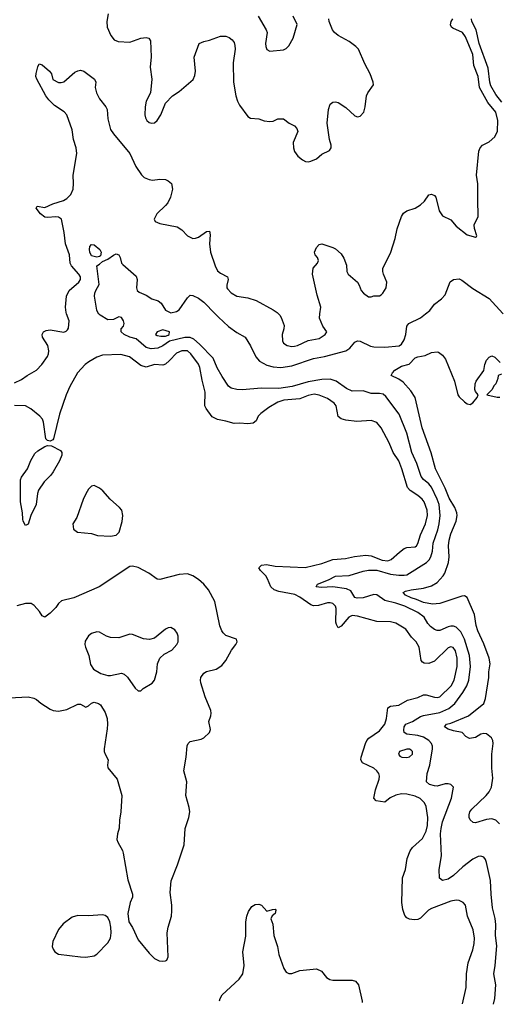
# Model space of a CAD drawing. Header units: inches. Extents: x 2143765 to 2212928, y 878963 to 1017374.
# Tile 92 of 256: x 2185607 to 2189104, y 904968 to 912144. Entities that reach past the tile are written whole.
import ezdxf

# ---------------------------------------------------------------- set-up
doc = ezdxf.new("R2010")
doc.units = ezdxf.units.IN
doc.header["$MEASUREMENT"] = 0
doc.layers.add('C1980', color=7, linetype='Continuous')
doc.layers.add('C1981', color=7, linetype='Continuous')

msp = doc.modelspace()

# ---------------------------------------------------------------- linework, layer by layer
at = {"layer": 'C1980', "color": 5}
for points, elevation in [([(2185570, 909498), (2185619.4, 909520.6), (2185660.9, 909550), (2185730, 909589), (2185768.8, 909630), (2185809.7, 909690), (2185817.7, 909710), (2185819.2, 909730), (2185812, 909770), (2185772.8, 909830), (2185771.3, 909850), (2185781.6, 909870), (2185800.3, 909879.7), (2185830, 909884.4), (2185930, 909867.8), (2185946.7, 909873.3), (2185956.8, 909883.2), (2185963, 909897), (2185967.1, 909950), (2185949.5, 910000)], 380), ([(2189060.9, 904968), (2189069.9, 905010), (2189077.7, 905110), (2189063.8, 905190), (2189074.4, 905250), (2189085.3, 905394.7), (2189074.8, 905470), (2189077, 905550), (2189073.1, 905593.1), (2189053.9, 905670), (2189043, 905770), (2189040.2, 905870), (2189010, 906002.7), (2189003, 906023), (2188990, 906039.7), (2188970, 906047.1), (2188950, 906045.3), (2188910, 906026.8), (2188837.3, 905970), (2188770, 905907.6), (2188730, 905879.8), (2188689.8, 905869.7), (2188666.3, 905886.3), (2188665.6, 905950), (2188682, 906050), (2188675.8, 906210), (2188678.7, 906250), (2188690, 906298.7), (2188754, 906470), (2188769.4, 906550), (2188750, 906569.4), (2188730, 906574.3), (2188710, 906573.7), (2188650, 906558.4), (2188630, 906559.4), (2188594, 906570), (2188572.8, 906590), (2188578, 906650), (2188597.1, 906710), (2188616.8, 906830), (2188615.4, 906850), (2188608.2, 906868.2), (2188588.9, 906890), (2188550, 906915.4), (2188510, 906928), (2188430, 906937.3), (2188409.7, 906950), (2188406.7, 906966.7), (2188409, 906990), (2188422.3, 907010), (2188471.5, 907028.5), (2188530, 907065.2), (2188550, 907072.8), (2188670, 907094), (2188736.1, 907123.9), (2188779.8, 907160.2), (2188838.5, 907241.4), (2188865.9, 907290), (2188881.1, 907330), (2188892.3, 907430), (2188885.9, 907510), (2188848.6, 907628.6), (2188822.5, 907682.5), (2188790, 907716.5), (2188770, 907724), (2188750, 907724.6), (2188730, 907719.8), (2188670, 907692.1), (2188650, 907692), (2188630, 907700.3), (2188602.3, 907722.3), (2188583.5, 907743.5), (2188555.2, 907790), (2188510, 907824.5), (2188413.7, 907870), (2188350, 907892.5), (2188270, 907912.2), (2188210, 907952.2), (2188190, 907955.7), (2188110, 907930.6), (2188066.9, 907926.9), (2188050, 907933.3), (2188020.9, 907980.9), (2187990, 907996.9), (2187890, 908011.7), (2187806.6, 908006.6), (2187769.3, 908010), (2187778.7, 908030), (2187858.8, 908061.2), (2187910, 908088.4), (2188010, 908094.1), (2188110, 908125.3), (2188150, 908132.4), (2188210, 908131.2), (2188310, 908104.2), (2188370, 908095.4), (2188410, 908094.7), (2188430, 908099), (2188571.9, 908188.1), (2188591.9, 908208.1), (2188603.9, 908230), (2188617.2, 908270), (2188621.5, 908330), (2188654.9, 908425.1), (2188665.9, 908470), (2188672.1, 908530), (2188664.7, 908610), (2188651.7, 908650), (2188610, 908736.5), (2188590, 908762.2), (2188552, 908792), (2188534.3, 908814.3), (2188502, 908910), (2188465.4, 908990), (2188429.9, 909129.9), (2188373.5, 909270), (2188277.5, 909397.5), (2188256, 909416), (2188230, 909420.2), (2188170, 909419.1), (2188110, 909438.8), (2188030, 909436.2), (2187990, 909455.2), (2187914.2, 909510), (2187870, 909523.1), (2187810, 909522.2), (2187710, 909504), (2187594.4, 909470), (2187495.3, 909455.3), (2187370, 909457.5), (2187230, 909446), (2187189.8, 909449.8), (2187150, 909459.7), (2187130, 909474.3), (2187083.5, 909543.5), (2187047.8, 909607.8), (2187016.7, 909676.7), (2186919.2, 909779.2), (2186876, 909816), (2186850, 909827.4), (2186810, 909828.7), (2186699.6, 909800.4), (2186650, 909767.2), (2186613.4, 909750), (2186566.1, 909746.1), (2186530, 909754.5), (2186457.3, 909817.3), (2186409.4, 909830), (2186369, 909850), (2186348, 909870), (2186348, 909890), (2186364, 909910), (2186369.3, 909930), (2186363.7, 909950), (2186350, 909973.2), (2186330, 909979), (2186290, 909959.5), (2186250, 909956.2), (2186192.7, 909990), (2186184.3, 910000)], 360), ([(2187032.5, 910000), (2187055.8, 909975.8), (2187128.4, 909908.4), (2187190, 909864.2), (2187250.2, 909830.2), (2187290, 909766.4), (2187327.9, 909687.9), (2187356, 909656), (2187410, 909625.1), (2187454.5, 909614.5), (2187510, 909609.1), (2187590, 909622.4), (2187750, 909675.9), (2187830, 909690.6), (2187985.6, 909730), (2188014.5, 909750), (2188050, 909794.9), (2188070, 909803.1), (2188090, 909800.9), (2188164.8, 909764.8), (2188190, 909758.9), (2188270, 909757), (2188372.8, 909767.2), (2188390, 909778.2), (2188409.2, 909810), (2188422, 909850), (2188429.8, 909910.2), (2188443.7, 909930), (2188528.5, 909971.5), (2188565.6, 910000)], 360), ([(2187493.8, 910000), (2187503.8, 909990), (2187513.3, 909973.3), (2187534.2, 909914.2), (2187532.7, 909890), (2187520.3, 909850), (2187523.1, 909803.1), (2187530, 909786.8), (2187558, 909770), (2187590, 909763.1), (2187610, 909764.2), (2187632.7, 909770), (2187710, 909804.9), (2187790, 909820.3), (2187834.5, 909850), (2187845.2, 909870), (2187816, 909910), (2187792.7, 909970), (2187796.2, 910000)], 380), ([(2188836, 904970.9), (2188861, 905090), (2188864.1, 905190), (2188875.6, 905270), (2188910, 905364), (2188919.8, 905410), (2188922.7, 905450), (2188912.9, 905510), (2188872.1, 905610), (2188857.6, 905690), (2188839.5, 905710), (2188810, 905724.4), (2188790, 905727.2), (2188750, 905719.8), (2188610, 905667.4), (2188586.3, 905653.7), (2188530, 905596.1), (2188510, 905586), (2188482.9, 905582.9), (2188450, 905588.2), (2188430, 905598.7), (2188415.2, 905615.2), (2188399.5, 905659.5), (2188393.3, 905710), (2188397.7, 905890), (2188419.8, 905950), (2188432.1, 906030), (2188454, 906086), (2188471.2, 906110), (2188543.2, 906176.8), (2188570.9, 906229.1), (2188580.2, 906270), (2188583.6, 906330), (2188569.9, 906410), (2188557.6, 906437.6), (2188527.6, 906467.6), (2188490, 906485.7), (2188430, 906499.3), (2188390, 906501.3), (2188348.5, 906491.5), (2188308.3, 906471.7), (2188270, 906441.7), (2188207, 906450), (2188189.8, 906470), (2188202, 906530), (2188228.3, 906610), (2188230.8, 906630), (2188226.2, 906650), (2188211.3, 906670), (2188188, 906688), (2188107.3, 906727.3), (2188095.1, 906750), (2188097.2, 906770), (2188128.4, 906870), (2188138.9, 906890), (2188153.4, 906906.6), (2188230, 906960.9), (2188267.9, 907010), (2188282, 907050), (2188291.6, 907130), (2188310, 907141.5), (2188370, 907147.8), (2188434.3, 907185.7), (2188510, 907204.6), (2188550, 907223), (2188570, 907223), (2188630, 907205.7), (2188650, 907203.8), (2188670, 907208.4), (2188752.1, 907290), (2188774.6, 907330), (2188795.2, 907430), (2188796.4, 907490), (2188783.9, 907543.9), (2188767.8, 907567.8), (2188750, 907573.2), (2188730, 907565.7), (2188630, 907469), (2188590, 907452.9), (2188555.2, 907455.2), (2188542.8, 907462.8), (2188534.8, 907474.7), (2188518.2, 907570), (2188496.4, 907610), (2188464.3, 907644.3), (2188421.2, 907701.2), (2188350, 907746), (2188310, 907756.5), (2188210, 907757.2), (2188070, 907797.6), (2188030, 907801), (2188005.8, 907790), (2187950, 907723.5), (2187930, 907713), (2187915.9, 907735.9), (2187912.4, 907752.4), (2187913.2, 907853.2), (2187908.6, 907870), (2187890, 907888.6), (2187870, 907894.2), (2187850, 907893), (2187785.2, 907874.8), (2187750, 907872.8), (2187730, 907879.4), (2187650, 907934.2), (2187613.8, 907953.8), (2187497.4, 907977.4), (2187461.1, 907990), (2187436.9, 908010), (2187414.7, 908070), (2187401.7, 908090), (2187363.5, 908130), (2187351.6, 908150), (2187371, 908169), (2187407.4, 908172.6), (2187470, 908160.6), (2187688.7, 908151.3), (2187810, 908181.3), (2187890, 908211), (2187983.4, 908216.6), (2188047.4, 908232.6), (2188130, 908242), (2188170, 908236.8), (2188250, 908205), (2188290, 908200.9), (2188314.7, 908210), (2188375.6, 908264.4), (2188410.5, 908289.5), (2188430, 908296.3), (2188490, 908302.9), (2188499.8, 908310), (2188510, 908326.4), (2188528.7, 908390), (2188564.4, 908470), (2188579.6, 908530), (2188576.5, 908570), (2188554.9, 908630), (2188541.4, 908650), (2188510, 908677), (2188453.3, 908713.3), (2188435.2, 908735.2), (2188393.9, 908870), (2188369.9, 908930), (2188329.2, 908990), (2188300.3, 909060.3), (2188242.6, 909170), (2188210, 909207.6), (2188170, 909223.5), (2188063.9, 909216.1), (2187985.2, 909225.2), (2187950, 909235.1), (2187930, 909252.7), (2187915.1, 909330), (2187900.4, 909350), (2187850, 909383.5), (2187790, 909407.6), (2187754.1, 909414.1), (2187710, 909406), (2187650, 909380.8), (2187532.2, 909372.2), (2187490, 909356.8), (2187423.2, 909316.8), (2187364.8, 909275.2), (2187346.3, 909253.7), (2187330, 909220.9), (2187310, 909204.2), (2187270, 909198.5), (2187210, 909202.7), (2187170, 909200.3), (2187110, 909218.9), (2187049.5, 909230), (2187009.7, 909250), (2186965.4, 909310), (2186958, 909330), (2186960.3, 909430), (2186936.6, 909516.6), (2186921.5, 909610), (2186910, 909634.7), (2186855.4, 909710), (2186830, 909731.7), (2186790, 909730.6), (2186750, 909714.2), (2186700, 909660), (2186670, 909634.5), (2186650, 909625.7), (2186590, 909630.6), (2186530, 909611.3), (2186490, 909623.9), (2186406.9, 909686.9), (2186343.6, 909703.6), (2186210, 909699.3), (2186170, 909685.6), (2186111.1, 909650), (2186085.4, 909630), (2186028.4, 909570), (2185973.1, 909470), (2185946.6, 909410), (2185897.3, 909270), (2185854.3, 909090), (2185850, 909083.1), (2185830, 909072.3), (2185810, 909077.7), (2185798.2, 909090), (2185781.3, 909210), (2185772.6, 909232.6), (2185754.5, 909254.5), (2185688.9, 909308.9), (2185650, 909329), (2185570, 909332.3)], 380), ([(2189104.3, 906284.3), (2189078.7, 906310), (2189050, 906319.8), (2189010, 906316), (2188930, 906291.2), (2188913, 906293), (2188892.1, 906312.1), (2188882.6, 906330), (2188882.6, 906350), (2188889.8, 906370), (2188903.9, 906390), (2189008.6, 906490), (2189030, 906515.8), (2189045.8, 906550), (2189057.1, 906617.1), (2189049.8, 906690), (2189048, 906790), (2189058, 906870), (2189055.4, 906890), (2189046, 906910), (2189010, 906938.3), (2188990, 906941.7), (2188970, 906936), (2188930, 906913.5), (2188885.7, 906905.7), (2188859.7, 906919.7), (2188832.7, 906950), (2188770, 906961.4), (2188730, 906974.5), (2188704.8, 906990), (2188718.4, 907010), (2188750, 907018.1), (2188878.3, 907070), (2188990, 907160.8), (2189002.6, 907197.4), (2189027, 907350), (2189027.7, 907390), (2189037.9, 907450), (2189030, 907491.8), (2188990, 907595.1), (2188946.2, 907690), (2188934.3, 907730), (2188921.6, 907810), (2188870, 907932.8), (2188850, 907945.7), (2188830, 907943.1), (2188670, 907888.4), (2188615.7, 907884.3), (2188550, 907896.2), (2188498.8, 907918.8), (2188460.4, 907930), (2188420.5, 907950), (2188403.6, 907970), (2188420.8, 907979.2), (2188461.2, 907990), (2188550, 908000.2), (2188610, 908017.1), (2188650, 908043.2), (2188693.5, 908090), (2188706.5, 908110), (2188732.3, 908187.7), (2188738.4, 908230), (2188734.3, 908310), (2188738.5, 908350), (2188750, 908397.6), (2188789.8, 908490), (2188796.2, 908530), (2188794.4, 908550), (2188778.7, 908590), (2188737.2, 908657.2), (2188709.9, 908730), (2188638.4, 908870), (2188606.4, 908986.4), (2188541, 909170), (2188489.9, 909390), (2188458.6, 909438.6), (2188402.3, 909502.3), (2188370, 909524.6), (2188314, 909550), (2188324, 909570), (2188343.1, 909590), (2188390, 909618), (2188445.8, 909634.2), (2188490, 909680.2), (2188510, 909687.9), (2188563.3, 909696.7), (2188610, 909719.7), (2188650, 909724.5), (2188660.7, 909720.7), (2188690, 909700.2), (2188712, 909670), (2188775.9, 909510), (2188800.3, 909410), (2188810, 909395.5), (2188850, 909359.3), (2188870, 909345.5), (2188890, 909340.7), (2188910, 909350.8), (2188941.2, 909390), (2188949, 909410), (2188930, 909434), (2188925.1, 909450), (2188926.6, 909490), (2188934, 909510), (2188991.7, 909588.3), (2188998.4, 909630), (2189010, 909662.8), (2189030, 909684.9), (2189050, 909693.4), (2189070, 909684.9), (2189110, 909644.9)], 340), ([(2189119.1, 909560.9), (2189094, 909550), (2189092, 909530), (2189078, 909490), (2189064, 909476), (2189050.6, 909449.4), (2189012, 909410), (2189087.3, 909392.7), (2189106.6, 909393.4)], 340), ([(2185530, 907201.1), (2185670, 907208.5), (2185710, 907200.4), (2185730, 907190.4), (2185761.8, 907161.8), (2185830, 907118), (2185851.3, 907110), (2185890, 907104.9), (2185950, 907117.3), (2186030, 907155.6), (2186050, 907156), (2186090, 907133.7), (2186110, 907143.1), (2186130, 907161.7), (2186150, 907169.1), (2186181, 907161), (2186195.6, 907150), (2186230, 907094.4), (2186244.5, 907050), (2186247.5, 907010), (2186244.2, 906975.8), (2186222.2, 906830), (2186222.7, 906810), (2186229.3, 906790), (2186252.7, 906750), (2186247.6, 906710), (2186250.4, 906690.4), (2186318, 906610), (2186352.2, 906490), (2186344.4, 906370), (2186334, 906310), (2186332.3, 906252.3), (2186319.3, 906210), (2186315.5, 906170), (2186321.6, 906150), (2186356.4, 906090), (2186362.4, 906070), (2186395.1, 905875.1), (2186430.4, 905770), (2186430.4, 905750), (2186413, 905710), (2186396.3, 905630), (2186404, 905570), (2186428.7, 905528.7), (2186470, 905438.8), (2186550, 905341), (2186590, 905302), (2186625.1, 905285.1), (2186650, 905281.6), (2186670, 905283.8), (2186679.3, 905290), (2186690, 905314), (2186683.5, 905490), (2186689.7, 905530), (2186713.5, 905610), (2186717.3, 905650), (2186716.4, 905690), (2186703.5, 905783.5), (2186710.9, 905869.1), (2186756.6, 905983.4), (2186805.3, 906130), (2186813.5, 906250), (2186840.5, 906330), (2186848.2, 906370), (2186843.3, 906403.3), (2186818, 906490), (2186824.7, 906590), (2186803.5, 906670), (2186822, 906770), (2186828, 906852), (2186835.1, 906870), (2186850, 906883), (2186930, 906901.3), (2186950, 906910.5), (2186991.3, 906948.7), (2186998, 906970), (2186986, 907030), (2187000.5, 907070), (2187003.5, 907090), (2187000.5, 907110), (2186959.6, 907210), (2186928, 907310), (2186924.7, 907330), (2186928, 907350), (2186950, 907380.5), (2186970, 907393), (2187039, 907410), (2187081.7, 907438.3), (2187110, 907474.8), (2187151.9, 907548.1), (2187184, 907590), (2187192.7, 907610), (2187188, 907630), (2187110, 907656.2), (2187090, 907674.5), (2187080.5, 907690), (2187066.3, 907726.3), (2187030, 907902.9), (2186984.1, 907990), (2186950.8, 908030), (2186910, 908064.6), (2186870, 908089.8), (2186830, 908105.4), (2186770, 908101.3), (2186630, 908063.7), (2186610, 908066.6), (2186549.2, 908110), (2186470, 908151.8), (2186430, 908162), (2186410, 908159.5), (2186186.8, 908010), (2186002.8, 907930), (2185911.9, 907908.1), (2185890.3, 907890), (2185870, 907859.3), (2185830, 907819.3), (2185790, 907789.3), (2185770, 907799), (2185751.5, 907831.5), (2185713.8, 907873.8), (2185690, 907889.3), (2185650, 907889.5), (2185586.6, 907873.4)], 420), ([(2187064.8, 904993.5), (2187068.2, 905010), (2187082.2, 905037.8), (2187207.9, 905152.1), (2187233.5, 905190), (2187244.4, 905250), (2187234.5, 905350), (2187255.6, 905464.4), (2187255.4, 905570), (2187262, 905610), (2187274.5, 905645.5), (2187299.3, 905680.7), (2187323.9, 905696.1), (2187350, 905698), (2187371, 905690), (2187410, 905647.3), (2187450, 905659.1), (2187470, 905661), (2187474.6, 905654.6), (2187470, 905629.2), (2187447.7, 905612.3), (2187437.3, 905590), (2187451.5, 905551.6), (2187460.2, 905470), (2187487.6, 905390), (2187495.6, 905330), (2187533.6, 905230), (2187550, 905202.3), (2187570, 905191.5), (2187590, 905191.6), (2187650, 905214.7), (2187770, 905226), (2187806.8, 905210), (2187844.1, 905164.1), (2187868.2, 905148.2), (2187890, 905144.4), (2188030, 905144.2), (2188055.6, 905135.6), (2188077, 905110), (2188104.2, 904990), (2188104.7, 904980.2)], 380)]:
    msp.add_lwpolyline(points, dxfattribs=dict(at, elevation=elevation))
for points, elevation in [([(2186650, 909883.7), (2186608.2, 909870), (2186596.3, 909850), (2186610, 909841.3), (2186636.9, 909836.9), (2186670, 909838.3), (2186690, 909844.6), (2186696.9, 909850), (2186700.5, 909870)], 360), ([(2185650, 908457.7), (2185632.8, 908490), (2185630, 908504.4), (2185628, 908550), (2185612.9, 908630), (2185613.4, 908790), (2185620.2, 908810), (2185665.3, 908870), (2185688.1, 908931.9), (2185717, 908983), (2185738.7, 909001.3), (2185790, 909032.4), (2185810, 909040.7), (2185838.8, 909038.8), (2185903.7, 909003.7), (2185914.1, 908990), (2185915.1, 908970), (2185898.2, 908930), (2185850.8, 908849.2), (2185834.4, 908825.6), (2185784.5, 908775.5), (2185744.4, 908715.5), (2185735.9, 908690), (2185727, 908610), (2185688.5, 908531.5), (2185670, 908467.1)], 380), ([(2186150, 908749.6), (2186130, 908743.6), (2186110, 908722), (2186090, 908689.3), (2186070, 908646), (2186023.4, 908516.6), (2185994, 908470), (2185998.8, 908430), (2186028.7, 908408.7), (2186130, 908399.5), (2186174.2, 908385.8), (2186270, 908379.1), (2186310, 908387.7), (2186331.8, 908408.2), (2186354.2, 908485.8), (2186358.7, 908530), (2186351.6, 908570), (2186335.1, 908590), (2186266.6, 908650), (2186214.5, 908710), (2186190, 908729.6)], 420), ([(2186710, 907713.2), (2186690, 907712.7), (2186670, 907702.7), (2186590, 907636), (2186553.2, 907626.8), (2186510, 907631.8), (2186430, 907662.7), (2186410, 907665.2), (2186330, 907638), (2186270, 907640.9), (2186239, 907650), (2186190, 907679.5), (2186170, 907682), (2186130.4, 907669.6), (2186110, 907652.7), (2186085.5, 907614.5), (2186082.4, 907590), (2186086.4, 907570), (2186112.4, 907510), (2186124.4, 907444.4), (2186145.5, 907410), (2186198.5, 907378.6), (2186250, 907364.2), (2186270, 907363.7), (2186350, 907380.5), (2186370, 907374), (2186392.8, 907352.8), (2186450, 907272), (2186470, 907252), (2186490, 907252), (2186508, 907270), (2186572.5, 907307.5), (2186589.4, 907330.6), (2186606, 907390), (2186612.3, 907450), (2186629.5, 907490.5), (2186661.2, 907518.8), (2186717.2, 907550), (2186752.3, 907590), (2186762, 907610), (2186762, 907650), (2186754.2, 907674.2), (2186738.4, 907698.4)], 440), ([(2188430, 906828.4), (2188376.3, 906810), (2188367.7, 906790), (2188377.5, 906777.5), (2188392, 906770), (2188430, 906767.2), (2188450, 906772), (2188469.6, 906790), (2188470.9, 906810), (2188459.8, 906819.8), (2188450, 906826.6)], 380), ([(2186210, 905620.9), (2186110, 905614), (2186030, 905615.1), (2185990, 905603.7), (2185924.4, 905555.6), (2185890, 905512.3), (2185850, 905425.2), (2185844.9, 905390), (2185850.4, 905370), (2185864.4, 905350), (2185890, 905333.7), (2186050, 905313.4), (2186090, 905310.4), (2186150, 905322.4), (2186170, 905333.4), (2186250, 905415.5), (2186268.2, 905450), (2186275.1, 905490), (2186272.1, 905530), (2186263.5, 905570), (2186250, 905600.9), (2186230, 905615.1)], 420)]:
    msp.add_lwpolyline(points, close=True, dxfattribs=dict(at, elevation=elevation))
at = {"layer": 'C1981', "color": 5}
for points, elevation in [([(2186253.3, 912186.7), (2186241.7, 912130), (2186245.3, 912090), (2186271.6, 912030), (2186297.1, 911997.1), (2186325.3, 911985.3), (2186410, 911981.2), (2186490, 912009.5), (2186530, 912015.2), (2186548.4, 912008.4), (2186561.3, 911990), (2186565.3, 911874.7), (2186559.2, 911799.2), (2186570.4, 911710), (2186560.4, 911610), (2186530.2, 911549.8), (2186521.8, 911510), (2186519.2, 911450), (2186523.5, 911430), (2186534.3, 911410), (2186550, 911395.3), (2186570, 911389.2), (2186590, 911393.1), (2186609.7, 911410), (2186635.3, 911450), (2186670, 911536.3), (2186721.2, 911590), (2186770, 911620.5), (2186871.1, 911708.9), (2186882.8, 911737.2), (2186888.3, 911770), (2186878.7, 911870), (2186916.2, 911970), (2186950, 911986.3), (2186990, 911994), (2187070, 912023.1), (2187110, 912023.8), (2187133.5, 912013.5), (2187156.2, 911996.2), (2187170, 911978.8), (2187176.7, 911956.7), (2187177.2, 911930), (2187162.7, 911830), (2187166.7, 911690), (2187182.6, 911590), (2187194.7, 911550), (2187210, 911520.4), (2187270, 911439.1), (2187290, 911427.7), (2187350, 911422), (2187390, 911407.3), (2187430, 911402.8), (2187454.8, 911405.2), (2187490, 911420.7), (2187530, 911421), (2187571.3, 911390), (2187611, 911370), (2187626.8, 911350), (2187634, 911330), (2187600.5, 911250), (2187603, 911210), (2187610, 911184.7), (2187634, 911150), (2187670, 911121.6), (2187690.4, 911110.4), (2187710, 911108.2), (2187730, 911112.2), (2187770, 911130.3), (2187810, 911163.7), (2187866, 911190), (2187877.6, 911210), (2187877.6, 911230), (2187866, 911270), (2187849.7, 911390), (2187857.7, 911490), (2187871.2, 911528.8), (2187890, 911542.4), (2187910, 911546.7), (2187930, 911540.3), (2187985.3, 911505.3), (2188050, 911443.7), (2188070, 911435.8), (2188090, 911441.3), (2188115.1, 911470), (2188124.7, 911510), (2188134.7, 911590), (2188144.2, 911610), (2188187.6, 911670), (2188184.7, 911690), (2188163.1, 911750), (2188122.7, 911822.7), (2188076.8, 911930), (2188057.6, 911950), (2188010, 911985.3), (2187927.8, 912030), (2187901.7, 912050), (2187888.3, 912070), (2187862.7, 912130), (2187862, 912150)], 420), ([(2187346.3, 912170), (2187404.9, 912070), (2187410.4, 912050), (2187398.4, 911970), (2187400.5, 911950), (2187410, 911926), (2187430, 911914), (2187530, 911924.9), (2187550, 911934.8), (2187570, 911954.8), (2187600.9, 912010), (2187629.4, 912110), (2187602, 912170)], 440), ([(2187796.2, 910000), (2187802, 910050), (2187775.6, 910135.6), (2187742, 910290), (2187746.5, 910333.5), (2187778.4, 910370), (2187785.6, 910390), (2187778.4, 910410), (2187760.9, 910430), (2187757, 910450), (2187770, 910484.7), (2187790, 910506), (2187810, 910510.7), (2187890, 910484.9), (2187910, 910474), (2187950, 910438.8), (2187970, 910406.8), (2187990, 910356), (2187992.7, 910310), (2188001.6, 910290), (2188070.4, 910230), (2188082.4, 910210), (2188095.5, 910170), (2188113, 910150), (2188150, 910124.4), (2188170, 910123.8), (2188190, 910130.4), (2188230, 910132.2), (2188241.7, 910138.3), (2188255.1, 910150), (2188278.7, 910190), (2188284.2, 910230), (2188258.7, 910290), (2188253.3, 910310), (2188254, 910330), (2188312.6, 910450), (2188344.4, 910550), (2188359.8, 910620.3), (2188389.8, 910710.2), (2188406.3, 910733.7), (2188429.3, 910750), (2188490, 910771.7), (2188530, 910793.7), (2188558.8, 910821.2), (2188590, 910868.5), (2188610, 910873.7), (2188630, 910863.6), (2188641.3, 910850), (2188665.2, 910750), (2188690, 910713.7), (2188750, 910684.9), (2188790, 910638.4), (2188870, 910575.5), (2188930, 910558), (2188936.5, 910563.5), (2188939, 910570), (2188922.3, 910622.3), (2188920.5, 910650), (2188948.9, 910710), (2188950.5, 910729.5), (2188946, 910814), (2188946.8, 910946.8), (2188936.4, 911010), (2188953.7, 911186.3), (2188963.6, 911210), (2188982, 911230), (2189030, 911254), (2189071.1, 911290), (2189090, 911330.8), (2189093, 911410), (2189078, 911470), (2189020.8, 911540.8), (2188960.3, 911650), (2188949.5, 911729.5), (2188918.2, 911810), (2188911.4, 911890), (2188858.1, 912018.1), (2188834.4, 912050), (2188763.6, 912083.6), (2188754.5, 912090), (2188747.5, 912107.5), (2188752.6, 912130), (2188764.9, 912150)], 380), ([(2189122.1, 911542.1), (2189078.3, 911598.3), (2189042.1, 911662.1), (2189034.5, 911690), (2189022.6, 911790), (2188957.4, 911970), (2188935.5, 912070), (2188902.4, 912130), (2188900.1, 912150)], 360), ([(2185949.5, 910000), (2185946, 910010), (2185940.2, 910050), (2185947.5, 910130), (2185968.4, 910170), (2186037.9, 910230), (2186051.7, 910250), (2186051.1, 910270), (2186038.8, 910290), (2185984.6, 910350), (2185974.3, 910370), (2185969.3, 910430), (2185941.6, 910510), (2185932.1, 910592.1), (2185912.7, 910690), (2185890, 910704.3), (2185870, 910707.9), (2185810, 910701.4), (2185790, 910705.3), (2185758.6, 910730), (2185728.3, 910770), (2185734.2, 910785.8), (2185790, 910775), (2185850, 910801.6), (2185927.1, 910827.1), (2185950, 910840.6), (2185979.9, 910870), (2185997.5, 910910), (2186000.6, 910950), (2185996.9, 911010), (2186023.8, 911170), (2186018.4, 911210), (2186000.1, 911270), (2185990, 911342), (2185951.4, 911450), (2185932.3, 911472.3), (2185859.9, 911519.9), (2185819.4, 911559.4), (2185796.9, 911590), (2185731.3, 911710), (2185725.5, 911730), (2185726.9, 911753.1), (2185739, 911801), (2185750, 911823), (2185770, 911814.6), (2185824.9, 911770), (2185838.3, 911750), (2185848.1, 911708.1), (2185890, 911686.5), (2185910, 911686.2), (2185930, 911692.4), (2186010, 911761), (2186030, 911772.5), (2186050, 911776.6), (2186074.4, 911770), (2186153, 911710), (2186162.3, 911690), (2186158.5, 911650), (2186167.8, 911610), (2186188, 911568), (2186234.7, 911510), (2186244.5, 911490), (2186250, 911420.5), (2186270, 911343.1), (2186291.1, 911311.1), (2186409.1, 911170), (2186454.5, 911074.5), (2186494, 911014), (2186514, 910994), (2186550, 910978.4), (2186575.6, 910975.6), (2186630, 910982), (2186670, 910978.4), (2186690.8, 910970), (2186712.7, 910950), (2186721.1, 910910), (2186706, 910850), (2186686, 910810), (2186670.2, 910789.8), (2186606, 910730), (2186588.2, 910690), (2186594.4, 910674.4), (2186630, 910659), (2186755.5, 910635.5), (2186790, 910612.9), (2186830.3, 910570), (2186870, 910550.2), (2186890, 910551.4), (2186910, 910559), (2186970, 910600.3), (2186990, 910604), (2186995.9, 910575.9), (2186991.9, 910510), (2186998.9, 910450), (2187032.5, 910350), (2187050, 910314.4), (2187070, 910297.1), (2187121.7, 910270), (2187128, 910250), (2187117.3, 910210), (2187116.9, 910190), (2187121.8, 910181.8), (2187150, 910153.4), (2187190, 910130.3), (2187270, 910117.8), (2187330, 910096.9), (2187455.5, 910030), (2187483.8, 910010), (2187493.8, 910000)], 380), ([(2186184.3, 910000), (2186176, 910010), (2186170, 910028), (2186152, 910130), (2186154, 910150), (2186162.4, 910170), (2186187, 910213), (2186169.1, 910350.9), (2186190, 910362), (2186210, 910382), (2186250, 910398.8), (2186290, 910427.7), (2186310, 910437.3), (2186330, 910430.8), (2186340.5, 910410), (2186350.6, 910370.6), (2186358.8, 910358.8), (2186455.3, 910275.3), (2186462.8, 910250), (2186459.1, 910190), (2186464, 910170), (2186478, 910158), (2186530, 910136.3), (2186570, 910110.6), (2186616.3, 910096.3), (2186637.4, 910077.4), (2186670, 910028), (2186710, 910008.2), (2186750, 910016.3), (2186770, 910030.7), (2186830, 910116), (2186850, 910136), (2186870, 910134.8), (2186910, 910114), (2186950, 910086), (2187032.5, 910000)], 360), ([(2188565.6, 910000), (2188596.3, 910023.7), (2188630, 910070.6), (2188681.2, 910110), (2188710, 910138.8), (2188745.2, 910234.8), (2188769.7, 910250.3), (2188810, 910254.9), (2188830, 910246.7), (2188910, 910184.2), (2189030, 910112.7), (2189130, 910002.4), (2189131.5, 910000)], 360)]:
    msp.add_lwpolyline(points, dxfattribs=dict(at, elevation=elevation))
at = {"layer": 'C1981', "color": 5, "elevation": 360}
msp.add_lwpolyline([(2186170, 910414), (2186130, 910422), (2186118, 910450), (2186115.1, 910470), (2186119.3, 910490), (2186130, 910506), (2186150, 910502.8), (2186191.3, 910470), (2186201, 910450), (2186196, 910424), (2186190, 910418)], close=True, dxfattribs=at)

doc.saveas('drawing.dxf')
